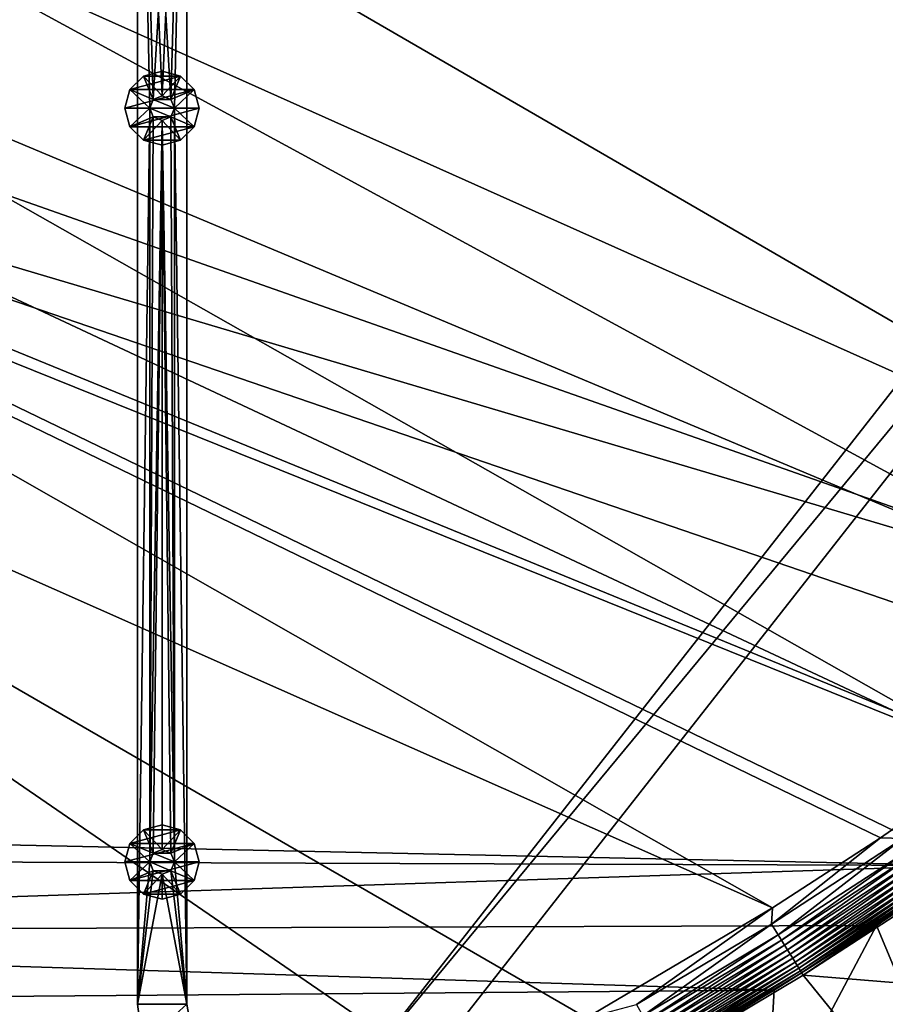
# Model space of a CAD drawing. Header units: metres. Extents: x 0 to 1651, y -1070 to 0.
# Tile 70 of 109: x 799 to 1149, y -676 to -277. Entities that reach past the tile are written whole.
import ezdxf

# ---------------------------------------------------------------- set-up
doc = ezdxf.new("R2010")
doc.units = ezdxf.units.M

msp = doc.modelspace()

# ---------------------------------------------------------------- linework, layer by layer
at = {"layer": 'None'}
for points in [[(799.297241, -195.06424, -403), (713.703674, -223.306305, -403), (1304.547363, -487.969818, -403)], [(1337.562988, -270.158661, -403), (799.297241, -195.06424, -403), (1304.547363, -487.969818, -403)], [(713.703674, -223.306305, -403), (629.783752, -256.189758, -403), (1263.507813, -522.243103, -403)], [(1304.547363, -487.969818, -403), (713.703674, -223.306305, -403), (1263.507813, -522.243103, -403)], [(629.783752, -256.189758, -403), (569.125183, -283.351929, -403), (1193.170532, -576.010864, -403)], [(1263.507813, -522.243103, -403), (629.783752, -256.189758, -403), (1193.170532, -576.010864, -403)], [(1302.379272, -527.437622, -406), (495.653809, -287.867249, -406), (548.162048, -261.558014, -406)], [(1336.091064, -271.071716, -406), (1302.379272, -527.437622, -406), (548.162048, -261.558014, -406)], [(1193.170532, -576.010864, -403), (569.125183, -283.351929, -403), (523.273865, -305.881409, -403)], [(1181.447754, -619.426575, -406), (334.922852, -601.223877, -406), (495.653809, -287.867249, -406)], [(1302.379272, -527.437622, -406), (1270.322021, -553.53772, -406), (495.653809, -287.867249, -406)], [(1270.322021, -553.53772, -406), (1226.428955, -587.216003, -406), (495.653809, -287.867249, -406)], [(495.653809, -287.867249, -406), (1226.428955, -587.216003, -406), (1181.447754, -619.426575, -406)], [(448.937836, -346.290924, -403), (1103.315796, -636.548584, -403), (523.273865, -305.881409, -403)], [(1103.315796, -636.548584, -403), (1146.910767, -608.250427, -403), (523.273865, -305.881409, -403)], [(523.273865, -305.881409, -403), (1146.910767, -608.250427, -403), (1193.170532, -576.010864, -403)], [(448.937836, -346.290924, -403), (357.478821, -608.434082, -403), (976.156128, -708.609314, -403)], [(976.156128, -708.609314, -403), (1028.034058, -681.003662, -403), (448.937836, -346.290924, -403)], [(1028.034058, -681.003662, -403), (1103.315796, -636.548584, -403), (448.937836, -346.290924, -403)], [(1193.170532, -576.010864, -403), (1146.910767, -608.250427, -403), (1156.031006, -608.52356, -402.52005)], [(1181.447754, -619.426575, -406), (341.815216, -616.413513, -406), (334.922852, -601.223877, -406)], [(357.478821, -608.434082, -403), (386.190338, -665.793701, -403), (976.156128, -708.609314, -403)], [(1156.031006, -608.52356, -402.52005), (1146.910767, -608.250427, -403), (1102.798218, -643.156067, -402.52005)], [(1146.910767, -608.250427, -403), (1103.315796, -636.548584, -403), (1102.798218, -643.156067, -402.52005)], [(1156.031006, -608.52356, -402.52005), (1102.798218, -643.156067, -402.52005), (1105.537476, -647.549011, -401.100159)], [(1158.937256, -612.807983, -401.100159), (1156.031006, -608.52356, -402.52005), (1105.537476, -647.549011, -401.100159)], [(1158.937256, -612.807983, -401.100159), (1105.537476, -647.549011, -401.100159), (1106.844482, -649.644897, -400.048401)], [(1160.323853, -614.852112, -400.048401), (1158.937256, -612.807983, -401.100159), (1106.844482, -649.644897, -400.048401)], [(356.292084, -646.405518, -406), (341.815216, -616.413513, -406), (1181.447754, -619.426575, -406)], [(1160.323853, -614.852112, -400.048401), (1106.844482, -649.644897, -400.048401), (1108.095581, -651.651123, -398.780426)], [(1161.651001, -616.808777, -398.780426), (1160.323853, -614.852112, -400.048401), (1108.095581, -651.651123, -398.780426)], [(1161.651001, -616.808777, -398.780426), (1108.095581, -651.651123, -398.780426), (1109.281372, -653.552734, -397.307617)], [(1162.909058, -618.66333, -397.307617), (1161.651001, -616.808777, -398.780426), (1109.281372, -653.552734, -397.307617)], [(1145.369263, -643.685303, -406), (356.292084, -646.405518, -406), (1181.447754, -619.426575, -406)], [(1162.909058, -618.66333, -397.307617), (1109.281372, -653.552734, -397.307617), (1110.392578, -655.334778, -395.641296)], [(1164.088013, -620.401367, -395.641296), (1162.909058, -618.66333, -397.307617), (1110.392578, -655.334778, -395.641296)], [(1164.088013, -620.401367, -395.641296), (1110.392578, -655.334778, -395.641296), (1111.42041, -656.983032, -393.793457)], [(1165.178345, -622.008911, -393.793457), (1164.088013, -620.401367, -395.641296), (1111.42041, -656.983032, -393.793457)], [(1181.447754, -619.426575, -406), (1164.248901, -688.90741, -63), (1145.369263, -643.685303, -406)], [(1165.178345, -622.008911, -393.793457), (1111.42041, -656.983032, -393.793457), (1112.357178, -658.485229, -391.779236)], [(1166.172241, -623.473999, -391.779236), (1165.178345, -622.008911, -393.793457), (1112.357178, -658.485229, -391.779236)], [(1166.172241, -623.473999, -391.779236), (1112.357178, -658.485229, -391.779236), (1113.195679, -659.829895, -389.61441)], [(1167.061768, -624.7854, -389.61441), (1166.172241, -623.473999, -391.779236), (1113.195679, -659.829895, -389.61441)], [(1167.061768, -624.7854, -389.61441), (1113.195679, -659.829895, -389.61441), (1113.928711, -661.005371, -387.314758)], [(1167.839355, -625.931824, -387.314758), (1167.061768, -624.7854, -389.61441), (1113.928711, -661.005371, -387.314758)], [(1167.839355, -625.931824, -387.314758), (1113.928711, -661.005371, -387.314758), (1114.549561, -662.001038, -384.897552)], [(1168.498047, -626.902893, -384.897552), (1167.839355, -625.931824, -387.314758), (1114.549561, -662.001038, -384.897552)], [(1168.498047, -626.902893, -384.897552), (1114.549561, -662.001038, -384.897552), (1115.053955, -662.809814, -382.385681)], [(1169.033203, -627.691711, -382.385681), (1168.498047, -626.902893, -384.897552), (1115.053955, -662.809814, -382.385681)], [(1115.053955, -662.809814, -382.385681), (1115.709473, -663.836426, -377.175201), (1169.033203, -627.691711, -382.385681)], [(1115.709473, -663.836426, -377.175201), (1169.72583, -628.692444, -377.175201), (1169.033203, -627.691711, -382.385681)], [(1169.72583, -628.692444, -377.175201), (1115.709473, -663.836426, -377.175201), (1188.519897, -669.787903, -60)], [(1103.315796, -636.548584, -403), (1028.034058, -681.003662, -403), (1048.279663, -675.714661, -402.52005)], [(1102.798218, -643.156067, -402.52005), (1103.315796, -636.548584, -403), (1048.279663, -675.714661, -402.52005)], [(1145.369263, -643.685303, -406), (1103.928101, -669.917908, -406), (356.292084, -646.405518, -406)], [(1102.798218, -643.156067, -402.52005), (1048.279663, -675.714661, -402.52005), (1050.848145, -680.209656, -401.100159)], [(1105.537476, -647.549011, -401.100159), (1102.798218, -643.156067, -402.52005), (1050.848145, -680.209656, -401.100159)], [(1164.248901, -688.90741, -63), (1100.545654, -728.14679, -63), (1145.369263, -643.685303, -406)], [(1145.369263, -643.685303, -406), (1100.545654, -728.14679, -63), (1103.928101, -669.917908, -406)], [(1103.928101, -669.917908, -406), (371.644379, -675.803894, -406), (356.292084, -646.405518, -406)], [(1105.537476, -647.549011, -401.100159), (1050.848145, -680.209656, -401.100159), (1052.073608, -682.354309, -400.048401)], [(1106.844482, -649.644897, -400.048401), (1105.537476, -647.549011, -401.100159), (1052.073608, -682.354309, -400.048401)], [(1106.844482, -649.644897, -400.048401), (1052.073608, -682.354309, -400.048401), (1053.246582, -684.407104, -398.780426)], [(1108.095581, -651.651123, -398.780426), (1106.844482, -649.644897, -400.048401), (1053.246582, -684.407104, -398.780426)], [(1108.095581, -651.651123, -398.780426), (1053.246582, -684.407104, -398.780426), (1054.358521, -686.352844, -397.307617)], [(1109.281372, -653.552734, -397.307617), (1108.095581, -651.651123, -398.780426), (1054.358521, -686.352844, -397.307617)], [(1109.281372, -653.552734, -397.307617), (1054.358521, -686.352844, -397.307617), (1055.400391, -688.176331, -395.641296)], [(1110.392578, -655.334778, -395.641296), (1109.281372, -653.552734, -397.307617), (1055.400391, -688.176331, -395.641296)], [(1110.392578, -655.334778, -395.641296), (1055.400391, -688.176331, -395.641296), (1056.364136, -689.862793, -393.793457)], [(1111.42041, -656.983032, -393.793457), (1110.392578, -655.334778, -395.641296), (1056.364136, -689.862793, -393.793457)], [(1111.42041, -656.983032, -393.793457), (1056.364136, -689.862793, -393.793457), (1057.242432, -691.399902, -391.779236)], [(1112.357178, -658.485229, -391.779236), (1111.42041, -656.983032, -393.793457), (1057.242432, -691.399902, -391.779236)], [(1112.357178, -658.485229, -391.779236), (1057.242432, -691.399902, -391.779236), (1058.028687, -692.775818, -389.61441)], [(1113.195679, -659.829895, -389.61441), (1112.357178, -658.485229, -391.779236), (1058.028687, -692.775818, -389.61441)], [(1113.195679, -659.829895, -389.61441), (1058.028687, -692.775818, -389.61441), (1058.715942, -693.978577, -387.314758)], [(1113.928711, -661.005371, -387.314758), (1113.195679, -659.829895, -389.61441), (1058.715942, -693.978577, -387.314758)], [(1113.928711, -661.005371, -387.314758), (1058.715942, -693.978577, -387.314758), (1059.298096, -694.997375, -384.897552)], [(1114.549561, -662.001038, -384.897552), (1113.928711, -661.005371, -387.314758), (1059.298096, -694.997375, -384.897552)], [(1114.549561, -662.001038, -384.897552), (1059.298096, -694.997375, -384.897552), (1059.770996, -695.825012, -382.385681)], [(1115.053955, -662.809814, -382.385681), (1114.549561, -662.001038, -384.897552), (1059.770996, -695.825012, -382.385681)], [(1059.770996, -695.825012, -382.385681), (1060.382324, -696.878235, -377.175201), (1115.053955, -662.809814, -382.385681)], [(1060.382324, -696.878235, -377.175201), (1115.709473, -663.836426, -377.175201), (1115.053955, -662.809814, -382.385681)], [(1115.709473, -663.836426, -377.175201), (1060.382324, -696.878235, -377.175201), (1144.001343, -698.71637, -60)], [(1188.519897, -669.787903, -60), (1115.709473, -663.836426, -377.175201), (1144.001343, -698.71637, -60)], [(976.156128, -708.609314, -403), (386.190338, -665.793701, -403), (928.621887, -731.870789, -403)], [(386.190338, -665.793701, -403), (874.955444, -755.91217, -403), (928.621887, -731.870789, -403)], [(386.190338, -665.793701, -403), (418.78299, -721.040039, -403), (874.955444, -755.91217, -403)], [(1103.928101, -669.917908, -406), (1061.736694, -694.926086, -406), (371.644379, -675.803894, -406)], [(1100.545654, -728.14679, -63), (1061.736694, -694.926086, -406), (1103.928101, -669.917908, -406)], [(1188.519897, -669.787903, -60), (1144.001343, -698.71637, -60), (1189.898804, -699.737122, -60)]]:
    msp.add_3dface(points, dxfattribs=at)
at = {"layer": 'None01'}
for points in [[(866.291931, -79.783813, -410), (846.291931, -79.783813, -410), (859.825745, -309.464569, -410)], [(846.291931, -79.783813, -410), (856.290222, -308.000092, -410), (859.825745, -309.464569, -410)], [(846.291931, -675.469116, -410), (851.290222, -313.000092, -410), (846.291931, -79.783813, -410)], [(851.290222, -313.000092, -410), (852.754639, -309.464569, -410), (846.291931, -79.783813, -410)], [(846.291931, -79.783813, -410), (852.754639, -309.464569, -410), (856.290222, -308.000092, -410)], [(846.291931, -79.783813, -430), (846.291931, -675.469116, -430), (846.291931, -79.783813, -410)], [(846.291931, -675.469116, -430), (846.291931, -675.469116, -410), (846.291931, -79.783813, -410)], [(866.291931, -79.783813, -430), (852.754639, -309.464569, -430), (846.291931, -79.783813, -430)], [(852.754639, -309.464569, -430), (851.290222, -313.000092, -430), (846.291931, -79.783813, -430)], [(846.291931, -79.783813, -430), (851.290222, -313.000092, -430), (846.291931, -675.469116, -430)], [(856.290222, -308.000092, -430), (852.754639, -309.464569, -430), (866.291931, -79.783813, -430)], [(859.825745, -309.464569, -430), (856.290222, -308.000092, -430), (866.291931, -79.783813, -430)], [(859.825745, -309.464569, -410), (861.290222, -313.000092, -410), (866.291931, -79.783813, -410)], [(859.825745, -309.464569, -430), (866.291931, -79.783813, -430), (861.290222, -313.000092, -430)], [(866.291931, -79.783813, -410), (861.290222, -313.000092, -410), (866.291931, -675.469116, -410)], [(866.291931, -79.783813, -430), (866.291931, -675.469116, -430), (861.290222, -313.000092, -430)], [(866.291931, -675.469116, -410), (866.291931, -675.469116, -430), (866.291931, -79.783813, -410)], [(866.291931, -675.469116, -430), (866.291931, -79.783813, -430), (866.291931, -79.783813, -410)], [(937.769287, -700.150574, -410), (1420.450195, -116.977798, -410), (1404.711548, -104.637085, -410)], [(1404.711548, -104.637085, -410), (1404.711548, -104.637085, -430), (937.769287, -700.150574, -410)], [(1404.711548, -104.637085, -430), (937.769287, -700.150574, -430), (937.769287, -700.150574, -410)], [(937.769287, -700.150574, -430), (1404.711548, -104.637085, -430), (1420.450195, -116.977798, -430)], [(953.507996, -712.491272, -410), (1420.450195, -116.977798, -410), (937.769287, -700.150574, -410)], [(953.507996, -712.491272, -430), (937.769287, -700.150574, -430), (1420.450195, -116.977798, -430)], [(953.507996, -712.491272, -410), (953.507996, -712.491272, -430), (1420.450195, -116.977798, -410)], [(953.507996, -712.491272, -430), (1420.450195, -116.977798, -430), (1420.450195, -116.977798, -410)], [(856.290222, -298.000092, -550), (848.790222, -300.009705, -550), (856.290222, -298.000092, -510)], [(848.790222, -300.009705, -550), (848.790222, -300.009705, -510), (856.290222, -298.000092, -510)], [(863.790222, -300.009705, -550), (848.790222, -300.009705, -550), (856.290222, -298.000092, -550)], [(856.290222, -308.000092, -510), (856.290222, -298.000092, -510), (848.790222, -300.009705, -510)], [(863.790222, -300.009705, -550), (856.290222, -298.000092, -550), (863.790222, -300.009705, -510)], [(856.290222, -298.000092, -550), (856.290222, -298.000092, -510), (863.790222, -300.009705, -510)], [(863.790222, -300.009705, -510), (856.290222, -298.000092, -510), (856.290222, -308.000092, -510)], [(848.790222, -300.009705, -550), (843.299805, -305.500092, -550), (848.790222, -300.009705, -510)], [(843.299805, -305.500092, -550), (843.299805, -305.500092, -510), (848.790222, -300.009705, -510)], [(869.280579, -305.500092, -550), (843.299805, -305.500092, -550), (863.790222, -300.009705, -550)], [(843.299805, -305.500092, -550), (848.790222, -300.009705, -550), (863.790222, -300.009705, -550)], [(848.790222, -300.009705, -510), (843.299805, -305.500092, -510), (852.754639, -309.464569, -510)], [(856.290222, -308.000092, -510), (848.790222, -300.009705, -510), (852.754639, -309.464569, -510)], [(859.825745, -309.464569, -510), (863.790222, -300.009705, -510), (856.290222, -308.000092, -510)], [(869.280579, -305.500092, -510), (863.790222, -300.009705, -510), (859.825745, -309.464569, -510)], [(869.280579, -305.500092, -550), (863.790222, -300.009705, -550), (869.280579, -305.500092, -510)], [(863.790222, -300.009705, -550), (863.790222, -300.009705, -510), (869.280579, -305.500092, -510)], [(843.299805, -305.500092, -550), (841.290222, -313.000092, -550), (843.299805, -305.500092, -510)], [(841.290222, -313.000092, -550), (841.290222, -313.000092, -510), (843.299805, -305.500092, -510)], [(871.290222, -313.000092, -550), (841.290222, -313.000092, -550), (869.280579, -305.500092, -550)], [(841.290222, -313.000092, -550), (843.299805, -305.500092, -550), (869.280579, -305.500092, -550)], [(843.299805, -305.500092, -510), (841.290222, -313.000092, -510), (851.290222, -313.000092, -510)], [(852.754639, -309.464569, -510), (843.299805, -305.500092, -510), (851.290222, -313.000092, -510)], [(861.290222, -313.000092, -510), (869.280579, -305.500092, -510), (859.825745, -309.464569, -510)], [(871.290222, -313.000092, -510), (869.280579, -305.500092, -510), (861.290222, -313.000092, -510)], [(871.290222, -313.000092, -550), (869.280579, -305.500092, -550), (871.290222, -313.000092, -510)], [(869.280579, -305.500092, -550), (869.280579, -305.500092, -510), (871.290222, -313.000092, -510)], [(852.754639, -309.464569, -410), (851.290222, -313.000092, -410), (852.754639, -309.464569, -408)], [(851.290222, -313.000092, -410), (851.290222, -313.000092, -408), (852.754639, -309.464569, -408)], [(852.754639, -309.464569, -408), (851.290222, -313.000092, -408), (861.290222, -313.000092, -408)], [(852.754639, -309.464569, -510), (851.290222, -313.000092, -510), (852.754639, -309.464569, -430)], [(851.290222, -313.000092, -510), (851.290222, -313.000092, -430), (852.754639, -309.464569, -430)], [(856.290222, -308.000092, -410), (852.754639, -309.464569, -410), (856.290222, -308.000092, -408)], [(852.754639, -309.464569, -410), (852.754639, -309.464569, -408), (856.290222, -308.000092, -408)], [(856.290222, -308.000092, -408), (852.754639, -309.464569, -408), (859.825745, -309.464569, -408)], [(856.290222, -308.000092, -510), (852.754639, -309.464569, -510), (856.290222, -308.000092, -430)], [(852.754639, -309.464569, -510), (852.754639, -309.464569, -430), (856.290222, -308.000092, -430)], [(852.754639, -309.464569, -408), (861.290222, -313.000092, -408), (859.825745, -309.464569, -408)], [(856.290222, -308.000092, -408), (859.825745, -309.464569, -408), (856.290222, -308.000092, -410)], [(859.825745, -309.464569, -408), (859.825745, -309.464569, -410), (856.290222, -308.000092, -410)], [(856.290222, -308.000092, -430), (859.825745, -309.464569, -430), (856.290222, -308.000092, -510)], [(859.825745, -309.464569, -430), (859.825745, -309.464569, -510), (856.290222, -308.000092, -510)], [(859.825745, -309.464569, -408), (861.290222, -313.000092, -408), (859.825745, -309.464569, -410)], [(861.290222, -313.000092, -408), (861.290222, -313.000092, -410), (859.825745, -309.464569, -410)], [(859.825745, -309.464569, -430), (861.290222, -313.000092, -430), (859.825745, -309.464569, -510)], [(861.290222, -313.000092, -430), (861.290222, -313.000092, -510), (859.825745, -309.464569, -510)], [(843.299805, -320.500092, -510), (841.290222, -313.000092, -510), (843.299805, -320.500092, -550)], [(841.290222, -313.000092, -510), (841.290222, -313.000092, -550), (843.299805, -320.500092, -550)], [(843.299805, -320.500092, -550), (841.290222, -313.000092, -550), (871.290222, -313.000092, -550)], [(851.290222, -313.000092, -510), (841.290222, -313.000092, -510), (843.299805, -320.500092, -510)], [(869.280579, -320.500092, -550), (843.299805, -320.500092, -550), (871.290222, -313.000092, -550)], [(851.290222, -313.000092, -510), (843.299805, -320.500092, -510), (852.754639, -316.535614, -510)], [(851.290222, -618.000122, -410), (851.290222, -313.000092, -410), (846.291931, -675.469116, -410)], [(851.290222, -313.000092, -430), (851.290222, -618.000122, -430), (846.291931, -675.469116, -430)], [(852.754639, -316.535614, -410), (851.290222, -313.000092, -410), (851.290222, -618.000122, -410)], [(851.290222, -313.000092, -410), (852.754639, -316.535614, -410), (851.290222, -313.000092, -408)], [(852.754639, -316.535614, -410), (852.754639, -316.535614, -408), (851.290222, -313.000092, -408)], [(851.290222, -313.000092, -408), (859.825745, -316.535614, -408), (861.290222, -313.000092, -408)], [(851.290222, -313.000092, -408), (852.754639, -316.535614, -408), (859.825745, -316.535614, -408)], [(851.290222, -313.000092, -510), (852.754639, -316.535614, -510), (851.290222, -313.000092, -430)], [(852.754639, -316.535614, -510), (852.754639, -316.535614, -430), (851.290222, -313.000092, -430)], [(851.290222, -313.000092, -430), (852.754639, -316.535614, -430), (851.290222, -618.000122, -430)], [(861.290222, -313.000092, -410), (859.825745, -316.535614, -410), (861.290222, -618.000122, -410)], [(861.290222, -313.000092, -408), (859.825745, -316.535614, -408), (861.290222, -313.000092, -410)], [(859.825745, -316.535614, -408), (859.825745, -316.535614, -410), (861.290222, -313.000092, -410)], [(861.290222, -313.000092, -430), (859.825745, -316.535614, -430), (861.290222, -313.000092, -510)], [(859.825745, -316.535614, -430), (859.825745, -316.535614, -510), (861.290222, -313.000092, -510)], [(859.825745, -316.535614, -510), (869.280579, -320.500092, -510), (861.290222, -313.000092, -510)], [(859.825745, -316.535614, -430), (861.290222, -313.000092, -430), (861.290222, -618.000122, -430)], [(861.290222, -313.000092, -410), (861.290222, -618.000122, -410), (866.291931, -675.469116, -410)], [(869.280579, -320.500092, -510), (871.290222, -313.000092, -510), (861.290222, -313.000092, -510)], [(861.290222, -313.000092, -430), (866.291931, -675.469116, -430), (861.290222, -618.000122, -430)], [(871.290222, -313.000092, -510), (869.280579, -320.500092, -510), (871.290222, -313.000092, -550)], [(869.280579, -320.500092, -510), (869.280579, -320.500092, -550), (871.290222, -313.000092, -550)], [(843.299805, -320.500092, -510), (848.790222, -325.990479, -510), (852.754639, -316.535614, -510)], [(852.754639, -316.535614, -510), (848.790222, -325.990479, -510), (856.290222, -318.000092, -510)], [(848.790222, -325.990479, -510), (856.290222, -328.000092, -510), (856.290222, -318.000092, -510)], [(852.754639, -316.535614, -410), (851.290222, -618.000122, -410), (856.290222, -318.000092, -410)], [(852.754639, -316.535614, -430), (856.290222, -318.000092, -430), (851.290222, -618.000122, -430)], [(851.290222, -618.000122, -410), (852.754639, -614.464539, -410), (856.290222, -318.000092, -410)], [(851.290222, -618.000122, -430), (856.290222, -318.000092, -430), (852.754639, -614.464539, -430)], [(852.754639, -316.535614, -410), (856.290222, -318.000092, -410), (852.754639, -316.535614, -408)], [(856.290222, -318.000092, -410), (856.290222, -318.000092, -408), (852.754639, -316.535614, -408)], [(852.754639, -316.535614, -408), (856.290222, -318.000092, -408), (859.825745, -316.535614, -408)], [(852.754639, -316.535614, -510), (856.290222, -318.000092, -510), (852.754639, -316.535614, -430)], [(856.290222, -318.000092, -510), (856.290222, -318.000092, -430), (852.754639, -316.535614, -430)], [(856.290222, -318.000092, -410), (852.754639, -614.464539, -410), (856.290222, -613.000122, -410)], [(856.290222, -318.000092, -430), (856.290222, -613.000122, -430), (852.754639, -614.464539, -430)], [(859.825745, -316.535614, -410), (856.290222, -318.000092, -410), (861.290222, -618.000122, -410)], [(859.825745, -316.535614, -408), (856.290222, -318.000092, -408), (859.825745, -316.535614, -410)], [(856.290222, -318.000092, -408), (856.290222, -318.000092, -410), (859.825745, -316.535614, -410)], [(859.825745, -316.535614, -430), (856.290222, -318.000092, -430), (859.825745, -316.535614, -510)], [(856.290222, -318.000092, -430), (856.290222, -318.000092, -510), (859.825745, -316.535614, -510)], [(856.290222, -318.000092, -510), (863.790222, -325.990479, -510), (859.825745, -316.535614, -510)], [(859.825745, -316.535614, -430), (861.290222, -618.000122, -430), (856.290222, -318.000092, -430)], [(861.290222, -618.000122, -410), (856.290222, -318.000092, -410), (859.825745, -614.464539, -410)], [(856.290222, -318.000092, -410), (856.290222, -613.000122, -410), (859.825745, -614.464539, -410)], [(856.290222, -318.000092, -510), (856.290222, -328.000092, -510), (863.790222, -325.990479, -510)], [(861.290222, -618.000122, -430), (859.825745, -614.464539, -430), (856.290222, -318.000092, -430)], [(856.290222, -318.000092, -430), (859.825745, -614.464539, -430), (856.290222, -613.000122, -430)], [(863.790222, -325.990479, -510), (869.280579, -320.500092, -510), (859.825745, -316.535614, -510)], [(848.790222, -325.990479, -510), (843.299805, -320.500092, -510), (848.790222, -325.990479, -550)], [(843.299805, -320.500092, -510), (843.299805, -320.500092, -550), (848.790222, -325.990479, -550)], [(848.790222, -325.990479, -550), (843.299805, -320.500092, -550), (869.280579, -320.500092, -550)], [(863.790222, -325.990479, -550), (848.790222, -325.990479, -550), (869.280579, -320.500092, -550)], [(869.280579, -320.500092, -510), (863.790222, -325.990479, -510), (869.280579, -320.500092, -550)], [(863.790222, -325.990479, -510), (863.790222, -325.990479, -550), (869.280579, -320.500092, -550)], [(856.290222, -328.000092, -510), (848.790222, -325.990479, -510), (856.290222, -328.000092, -550)], [(848.790222, -325.990479, -510), (848.790222, -325.990479, -550), (856.290222, -328.000092, -550)], [(863.790222, -325.990479, -550), (856.290222, -328.000092, -550), (848.790222, -325.990479, -550)], [(863.790222, -325.990479, -510), (856.290222, -328.000092, -510), (863.790222, -325.990479, -550)], [(856.290222, -328.000092, -510), (856.290222, -328.000092, -550), (863.790222, -325.990479, -550)], [(848.790222, -605.009705, -550), (843.299805, -610.500122, -550), (848.790222, -605.009705, -510)], [(843.299805, -610.500122, -550), (843.299805, -610.500122, -510), (848.790222, -605.009705, -510)], [(869.280579, -610.500122, -550), (843.299805, -610.500122, -550), (863.790222, -605.009705, -550)], [(843.299805, -610.500122, -550), (848.790222, -605.009705, -550), (863.790222, -605.009705, -550)], [(848.790222, -605.009705, -510), (843.299805, -610.500122, -510), (852.754639, -614.464539, -510)], [(856.290222, -603.000122, -550), (848.790222, -605.009705, -550), (856.290222, -603.000122, -510)], [(848.790222, -605.009705, -550), (848.790222, -605.009705, -510), (856.290222, -603.000122, -510)], [(863.790222, -605.009705, -550), (848.790222, -605.009705, -550), (856.290222, -603.000122, -550)], [(856.290222, -613.000122, -510), (856.290222, -603.000122, -510), (848.790222, -605.009705, -510)], [(856.290222, -613.000122, -510), (848.790222, -605.009705, -510), (852.754639, -614.464539, -510)], [(863.790222, -605.009705, -550), (856.290222, -603.000122, -550), (863.790222, -605.009705, -510)], [(856.290222, -603.000122, -550), (856.290222, -603.000122, -510), (863.790222, -605.009705, -510)], [(863.790222, -605.009705, -510), (856.290222, -603.000122, -510), (856.290222, -613.000122, -510)], [(859.825745, -614.464539, -510), (863.790222, -605.009705, -510), (856.290222, -613.000122, -510)], [(869.280579, -610.500122, -510), (863.790222, -605.009705, -510), (859.825745, -614.464539, -510)], [(869.280579, -610.500122, -550), (863.790222, -605.009705, -550), (869.280579, -610.500122, -510)], [(863.790222, -605.009705, -550), (863.790222, -605.009705, -510), (869.280579, -610.500122, -510)], [(843.299805, -610.500122, -550), (841.290222, -618.000122, -550), (843.299805, -610.500122, -510)], [(841.290222, -618.000122, -550), (841.290222, -618.000122, -510), (843.299805, -610.500122, -510)], [(871.290222, -618.000122, -550), (841.290222, -618.000122, -550), (869.280579, -610.500122, -550)], [(841.290222, -618.000122, -550), (843.299805, -610.500122, -550), (869.280579, -610.500122, -550)], [(843.299805, -610.500122, -510), (841.290222, -618.000122, -510), (851.290222, -618.000122, -510)], [(852.754639, -614.464539, -510), (843.299805, -610.500122, -510), (851.290222, -618.000122, -510)], [(856.290222, -613.000122, -410), (852.754639, -614.464539, -410), (856.290222, -613.000122, -408)], [(852.754639, -614.464539, -410), (852.754639, -614.464539, -408), (856.290222, -613.000122, -408)], [(856.290222, -613.000122, -408), (852.754639, -614.464539, -408), (859.825745, -614.464539, -408)], [(856.290222, -613.000122, -510), (852.754639, -614.464539, -510), (856.290222, -613.000122, -430)], [(852.754639, -614.464539, -510), (852.754639, -614.464539, -430), (856.290222, -613.000122, -430)], [(856.290222, -613.000122, -408), (859.825745, -614.464539, -408), (856.290222, -613.000122, -410)], [(859.825745, -614.464539, -408), (859.825745, -614.464539, -410), (856.290222, -613.000122, -410)], [(856.290222, -613.000122, -430), (859.825745, -614.464539, -430), (856.290222, -613.000122, -510)], [(859.825745, -614.464539, -430), (859.825745, -614.464539, -510), (856.290222, -613.000122, -510)], [(861.290222, -618.000122, -510), (869.280579, -610.500122, -510), (859.825745, -614.464539, -510)], [(871.290222, -618.000122, -510), (869.280579, -610.500122, -510), (861.290222, -618.000122, -510)], [(871.290222, -618.000122, -550), (869.280579, -610.500122, -550), (871.290222, -618.000122, -510)], [(869.280579, -610.500122, -550), (869.280579, -610.500122, -510), (871.290222, -618.000122, -510)], [(852.754639, -614.464539, -410), (851.290222, -618.000122, -410), (852.754639, -614.464539, -408)], [(851.290222, -618.000122, -410), (851.290222, -618.000122, -408), (852.754639, -614.464539, -408)], [(852.754639, -614.464539, -408), (851.290222, -618.000122, -408), (861.290222, -618.000122, -408)], [(852.754639, -614.464539, -510), (851.290222, -618.000122, -510), (852.754639, -614.464539, -430)], [(851.290222, -618.000122, -510), (851.290222, -618.000122, -430), (852.754639, -614.464539, -430)], [(852.754639, -614.464539, -408), (861.290222, -618.000122, -408), (859.825745, -614.464539, -408)], [(859.825745, -614.464539, -408), (861.290222, -618.000122, -408), (859.825745, -614.464539, -410)], [(861.290222, -618.000122, -408), (861.290222, -618.000122, -410), (859.825745, -614.464539, -410)], [(859.825745, -614.464539, -430), (861.290222, -618.000122, -430), (859.825745, -614.464539, -510)], [(861.290222, -618.000122, -430), (861.290222, -618.000122, -510), (859.825745, -614.464539, -510)], [(843.299805, -625.500122, -510), (841.290222, -618.000122, -510), (843.299805, -625.500122, -550)], [(841.290222, -618.000122, -510), (841.290222, -618.000122, -550), (843.299805, -625.500122, -550)], [(843.299805, -625.500122, -550), (841.290222, -618.000122, -550), (871.290222, -618.000122, -550)], [(851.290222, -618.000122, -510), (841.290222, -618.000122, -510), (843.299805, -625.500122, -510)], [(869.280579, -625.500122, -550), (843.299805, -625.500122, -550), (871.290222, -618.000122, -550)], [(851.290222, -618.000122, -510), (843.299805, -625.500122, -510), (852.754639, -621.535645, -510)], [(852.754639, -621.535645, -410), (851.290222, -618.000122, -410), (846.291931, -675.469116, -410)], [(846.291931, -675.469116, -430), (851.290222, -618.000122, -430), (852.754639, -621.535645, -430)], [(851.290222, -618.000122, -410), (852.754639, -621.535645, -410), (851.290222, -618.000122, -408)], [(852.754639, -621.535645, -410), (852.754639, -621.535645, -408), (851.290222, -618.000122, -408)], [(851.290222, -618.000122, -408), (859.825745, -621.535645, -408), (861.290222, -618.000122, -408)], [(851.290222, -618.000122, -408), (852.754639, -621.535645, -408), (859.825745, -621.535645, -408)], [(851.290222, -618.000122, -510), (852.754639, -621.535645, -510), (851.290222, -618.000122, -430)], [(852.754639, -621.535645, -510), (852.754639, -621.535645, -430), (851.290222, -618.000122, -430)], [(866.291931, -675.469116, -410), (861.290222, -618.000122, -410), (859.825745, -621.535645, -410)], [(861.290222, -618.000122, -408), (859.825745, -621.535645, -408), (861.290222, -618.000122, -410)], [(859.825745, -621.535645, -408), (859.825745, -621.535645, -410), (861.290222, -618.000122, -410)], [(861.290222, -618.000122, -430), (859.825745, -621.535645, -430), (861.290222, -618.000122, -510)], [(859.825745, -621.535645, -430), (859.825745, -621.535645, -510), (861.290222, -618.000122, -510)], [(866.291931, -675.469116, -430), (859.825745, -621.535645, -430), (861.290222, -618.000122, -430)], [(859.825745, -621.535645, -510), (869.280579, -625.500122, -510), (861.290222, -618.000122, -510)], [(869.280579, -625.500122, -510), (871.290222, -618.000122, -510), (861.290222, -618.000122, -510)], [(871.290222, -618.000122, -510), (869.280579, -625.500122, -510), (871.290222, -618.000122, -550)], [(869.280579, -625.500122, -510), (869.280579, -625.500122, -550), (871.290222, -618.000122, -550)], [(843.299805, -625.500122, -510), (848.790222, -630.990479, -510), (852.754639, -621.535645, -510)], [(846.291931, -675.469116, -410), (856.290222, -623.000122, -410), (852.754639, -621.535645, -410)], [(846.291931, -675.469116, -430), (852.754639, -621.535645, -430), (856.290222, -623.000122, -430)], [(866.291931, -675.469116, -410), (856.290222, -623.000122, -410), (846.291931, -675.469116, -410)], [(866.291931, -675.469116, -430), (846.291931, -675.469116, -430), (856.290222, -623.000122, -430)], [(852.754639, -621.535645, -510), (848.790222, -630.990479, -510), (856.290222, -623.000122, -510)], [(848.790222, -630.990479, -510), (856.290222, -633.000122, -510), (856.290222, -623.000122, -510)], [(852.754639, -621.535645, -410), (856.290222, -623.000122, -410), (852.754639, -621.535645, -408)], [(856.290222, -623.000122, -410), (856.290222, -623.000122, -408), (852.754639, -621.535645, -408)], [(852.754639, -621.535645, -408), (856.290222, -623.000122, -408), (859.825745, -621.535645, -408)], [(852.754639, -621.535645, -510), (856.290222, -623.000122, -510), (852.754639, -621.535645, -430)], [(856.290222, -623.000122, -510), (856.290222, -623.000122, -430), (852.754639, -621.535645, -430)], [(859.825745, -621.535645, -410), (856.290222, -623.000122, -410), (866.291931, -675.469116, -410)], [(859.825745, -621.535645, -408), (856.290222, -623.000122, -408), (859.825745, -621.535645, -410)], [(856.290222, -623.000122, -408), (856.290222, -623.000122, -410), (859.825745, -621.535645, -410)], [(859.825745, -621.535645, -430), (856.290222, -623.000122, -430), (859.825745, -621.535645, -510)], [(856.290222, -623.000122, -430), (856.290222, -623.000122, -510), (859.825745, -621.535645, -510)], [(856.290222, -623.000122, -430), (859.825745, -621.535645, -430), (866.291931, -675.469116, -430)], [(856.290222, -623.000122, -510), (863.790222, -630.990479, -510), (859.825745, -621.535645, -510)], [(856.290222, -623.000122, -510), (856.290222, -633.000122, -510), (863.790222, -630.990479, -510)], [(863.790222, -630.990479, -510), (869.280579, -625.500122, -510), (859.825745, -621.535645, -510)], [(848.790222, -630.990479, -510), (843.299805, -625.500122, -510), (848.790222, -630.990479, -550)], [(843.299805, -625.500122, -510), (843.299805, -625.500122, -550), (848.790222, -630.990479, -550)], [(848.790222, -630.990479, -550), (843.299805, -625.500122, -550), (869.280579, -625.500122, -550)], [(863.790222, -630.990479, -550), (848.790222, -630.990479, -550), (869.280579, -625.500122, -550)], [(869.280579, -625.500122, -510), (863.790222, -630.990479, -510), (869.280579, -625.500122, -550)], [(863.790222, -630.990479, -510), (863.790222, -630.990479, -550), (869.280579, -625.500122, -550)], [(856.290222, -633.000122, -510), (848.790222, -630.990479, -510), (856.290222, -633.000122, -550)], [(848.790222, -630.990479, -510), (848.790222, -630.990479, -550), (856.290222, -633.000122, -550)], [(863.790222, -630.990479, -550), (856.290222, -633.000122, -550), (848.790222, -630.990479, -550)], [(863.790222, -630.990479, -510), (856.290222, -633.000122, -510), (863.790222, -630.990479, -550)], [(856.290222, -633.000122, -510), (856.290222, -633.000122, -550), (863.790222, -630.990479, -550)], [(848.549316, -691.772339, -410), (866.291931, -675.469116, -410), (846.291931, -675.469116, -410)], [(846.291931, -675.469116, -430), (848.549316, -691.772339, -430), (846.291931, -675.469116, -410)], [(848.549316, -691.772339, -430), (848.549316, -691.772339, -410), (846.291931, -675.469116, -410)], [(848.549316, -691.772339, -430), (846.291931, -675.469116, -430), (866.291931, -675.469116, -430)], [(868.769409, -689.327881, -410), (866.291931, -675.469116, -410), (848.549316, -691.772339, -410)], [(868.769409, -689.327881, -430), (848.549316, -691.772339, -430), (866.291931, -675.469116, -430)], [(868.769409, -689.327881, -430), (866.291931, -675.469116, -430), (868.769409, -689.327881, -410)], [(866.291931, -675.469116, -430), (866.291931, -675.469116, -410), (868.769409, -689.327881, -410)]]:
    msp.add_3dface(points, dxfattribs=at)

doc.saveas('drawing.dxf')
